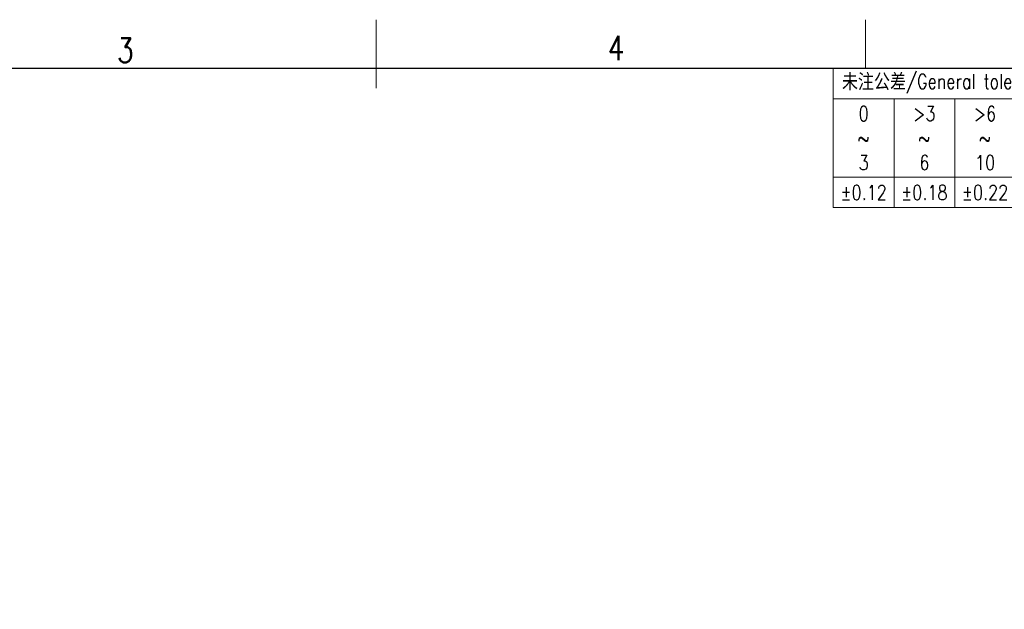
# Model space of a CAD drawing. Header units: inches. Extents: x 3728 to 5427, y -2494 to -825.
# Tile 15 of 16: x 5242 to 5343, y -2344 to -2284. Entities that reach past the tile are written whole.
import ezdxf
from ezdxf.enums import TextEntityAlignment as Align

# ---------------------------------------------------------------- set-up
doc = ezdxf.new("R2010")
doc.units = ezdxf.units.IN
doc.header["$MEASUREMENT"] = 0
doc.layers.get('0').update_dxf_attribs({"lineweight": 30})
for name, color, linetype, lineweight in [('TEXT', 6, 'Continuous', 13), ('尺寸线', 3, 'Continuous', 13), ('轮廓线', 7, 'Continuous', 30)]:
    doc.layers.add(name, color=color, linetype=linetype, lineweight=lineweight)
doc.styles.add('romans-V1.1', font='romans.shx', dxfattribs={"width": 0.8})
doc.styles.add('Romans-高1.8', font='romans.shx', dxfattribs={"width": 0.8, "height": 1.8})
doc.styles.add('romans-高2.5', font='romans.shx', dxfattribs={"width": 0.8, "height": 2.5})
doc.styles.add('romans-高3.5', font='romans.shx', dxfattribs={"width": 0.8, "height": 3.5})
doc.styles.add('宋体-高2.5', font='txt', dxfattribs={"width": 0.8, "height": 2.5})

# ---------------------------------------------------------------- blocks, each defined once
blk = doc.blocks.new('*T3')
at = {"layer": '尺寸线', "color": 0, "linetype": 'ByBlock', "lineweight": -2, "transparency": 16777216}
for p, q in [((0, 0), (96.8, 0)), ((0, 0), (0, -14.2)), ((86.8, 0), (86.8, -14.2)), ((96.8, 0), (96.8, -14.2)), ((0, -3.1), (86.8, -3.1)), ((6.2, -3.1), (6.2, -14.2)), ((12.4, -3.1), (12.4, -14.2)), ((18.6, -3.1), (18.6, -14.2)), ((24.8, -3.1), (24.8, -14.2)), ((31, -3.1), (31, -14.2)), ((37.2, -3.1), (37.2, -14.2)), ((43.4, -3.1), (43.4, -14.2)), ((49.6, -3.1), (49.6, -14.2)), ((55.8, -3.1), (55.8, -14.2)), ((62, -3.1), (62, -14.2)), ((68.2, -3.1), (68.2, -14.2)), ((74.4, -3.1), (74.4, -14.2)), ((80.6, -3.1), (80.6, -14.2)), ((86.8, -8.29), (96.8, -8.29)), ((0, -11.1), (86.8, -11.1)), ((0, -14.2), (96.8, -14.2))]:
    blk.add_line(p, q, dxfattribs=at)
at = {"layer": '尺寸线', "color": 3, "transparency": 16777216, "char_height": 1.5, "style": 'romans-高2.5'}
for s, insert, width, attachment_point in [('{\\fSimSun|b0|i0|c134|p2;\\C256; 未注公差\\Fromans|c134;/General tolerances(mm)}', (0.06, -1.55), 86.68, 4), ('{\\C256;\\P\\P0.1/10}', (91.8, -4.15), 9.88, 5)]:
    blk.add_mtext(s, dxfattribs=dict(at, insert=insert, width=width, attachment_point=attachment_point))
at = {"layer": '尺寸线', "transparency": 16777216, "char_height": 1.5, "attachment_point": 5}
for s, insert, width, style in [('0\\P~\\P3', (3.1, -7.1), 6.08, 'romans-高2.5'), ('>3\\P~\\P6', (9.3, -7.1), 6.08, 'romans-高2.5'), ('>6\\P~\\P10', (15.5, -7.1), 6.08, 'romans-高2.5'), ('>10\\P~\\P18', (21.7, -7.1), 6.08, 'romans-高2.5'), ('>18\\P~\\P30', (27.9, -7.1), 6.08, 'romans-高2.5'), ('>30\\P~\\P50', (34.1, -7.1), 6.08, 'romans-高2.5'), ('>50\\P~\\P80', (40.3, -7.1), 6.08, 'romans-高2.5'), ('>80\\P~\\P120', (46.5, -7.1), 6.08, 'romans-高2.5'), ('>120\\P~\\P180', (52.7, -7.1), 6.08, 'romans-高2.5'), ('>180\\P~\\P250', (58.9, -7.1), 6.08, 'romans-高2.5'), ('>250\\P~\\P315', (65.1, -7.1), 6.08, 'romans-高2.5'), ('>315\\P~\\P400', (71.3, -7.1), 6.08, 'romans-高2.5'), ('>400\\P~\\P500', (77.5, -7.1), 6.08, 'romans-高2.5'), ('>500', (83.7, -7.1), 6.08, 'romans-高2.5'), ('±0.12', (3.1, -12.65), 6.08, 'Romans-高1.8'), ('±0.18', (9.3, -12.65), 6.08, 'romans-V1.1'), ('±0.22', (15.5, -12.65), 6.08, 'romans-V1.1'), ('±0.26', (21.7, -12.65), 6.08, 'romans-V1.1'), ('±0.31', (27.9, -12.65), 6.08, 'romans-V1.1'), ('±0.37', (34.1, -12.65), 6.08, 'romans-V1.1'), ('±0.57', (40.3, -12.65), 6.08, 'romans-V1.1'), ('±0.80', (46.5, -12.65), 6.08, 'romans-V1.1'), ('±0.93', (52.7, -12.65), 6.08, 'romans-V1.1'), ('±1.05', (58.9, -12.65), 6.08, 'romans-V1.1'), ('±1.15', (65.1, -12.65), 6.08, 'romans-V1.1'), ('±1.60', (71.3, -12.65), 6.08, 'romans-V1.1'), ('±2.20', (77.5, -12.65), 6.08, 'romans-V1.1'), ('±2.50', (83.7, -12.65), 6.08, 'romans-V1.1'), ('\\P±2%%D', (91.8, -11.25), 9.88, 'romans-V1.1')]:
    blk.add_mtext(s, dxfattribs=dict(at, insert=insert, width=width, style=style))
blk = doc.blocks.new('DIN16742-TG6(NW)Rev.1.1')
at = {"layer": '尺寸线'}
for p, q in [((89.9, 10.18), (93.7, 10.18)), ((90.17, 3.41), (93.43, 5.3)), ((93.43, 3.41), (90.17, 3.41))]:
    blk.add_line(p, q, dxfattribs=at)
blk.add_arc((91.8, 10.18), 1.9, 0, 180, dxfattribs=at)
blk.add_blockref('*T3', (0, 14.2))
blk = doc.blocks.new('FOR-1754 Rev.1.1-A4客户图')
at = {"layer": 'TEXT'}
blk.add_line((-93.5, 200), (-93.5, 205), dxfattribs=at)
at = {"layer": '尺寸线'}
blk.add_line((-143.5, 198), (-143.5, 205), dxfattribs=at)
at = {"layer": '轮廓线'}
blk.add_lwpolyline([(-74.67, 0), (0, 0), (0, 200), (-287, 200)], dxfattribs=at)
at = {"layer": 'TEXT', "style": 'romans-高2.5', "width": 0.8}
for s, p in [('4', (-119.85, 200.85)), ('3', (-169.99, 200.63))]:
    blk.add_text(s, height=2.5, dxfattribs=at).set_placement(p)
at = {"layer": '尺寸线', "style": '宋体-高2.5', "width": 0.8}
blk.add_attdef('/', text='', height=2.5, dxfattribs=at).set_placement((-55.64, 31.97), align=Align.MIDDLE_LEFT)
at = {"layer": '尺寸线', "width": 0.8}
for tag, height, style, p in [('/', 2.5, 'romans-高2.5', (-94.89, 30.44)), ('/', 2.5, 'romans-高2.5', (-96.71, 25.38)), ('/', 2.5, 'romans-高2.5', (-102.11, 20.6)), ('15EDGKNM-3.81-XXP-1Y-1000A(H)', 3.5, 'romans-高3.5', (-40.89, 11.73)), ('CENGMZ_2018.10.18', 2.5, 'romans-高2.5', (-97.54, 6.17)), ('15EDGKNM-3.5-C04', 2.5, 'romans-高2.5', (-47.36, 6.2)), ('T0-1', 2.5, 'romans-高2.5', (-5.69, 6.17)), ('1/1', 2.5, 'romans-高2.5', (-5.77, 1.37)), ('2:1', 2.5, 'romans-高2.5', (-23.28, 1.2))]:
    blk.add_attdef(tag, text='', height=height, dxfattribs=dict(at, style=style)).set_placement(p, align=Align.CENTER)

msp = doc.modelspace()

# ---------------------------------------------------------------- block references
msp.add_blockref('FOR-1754 Rev.1.1-A4客户图', (5421.96, -2489.183))
at = {"layer": '尺寸线'}
msp.add_blockref('DIN16742-TG6(NW)Rev.1.1', (5325.16, -2303.383), dxfattribs=at)

doc.saveas('drawing.dxf')
